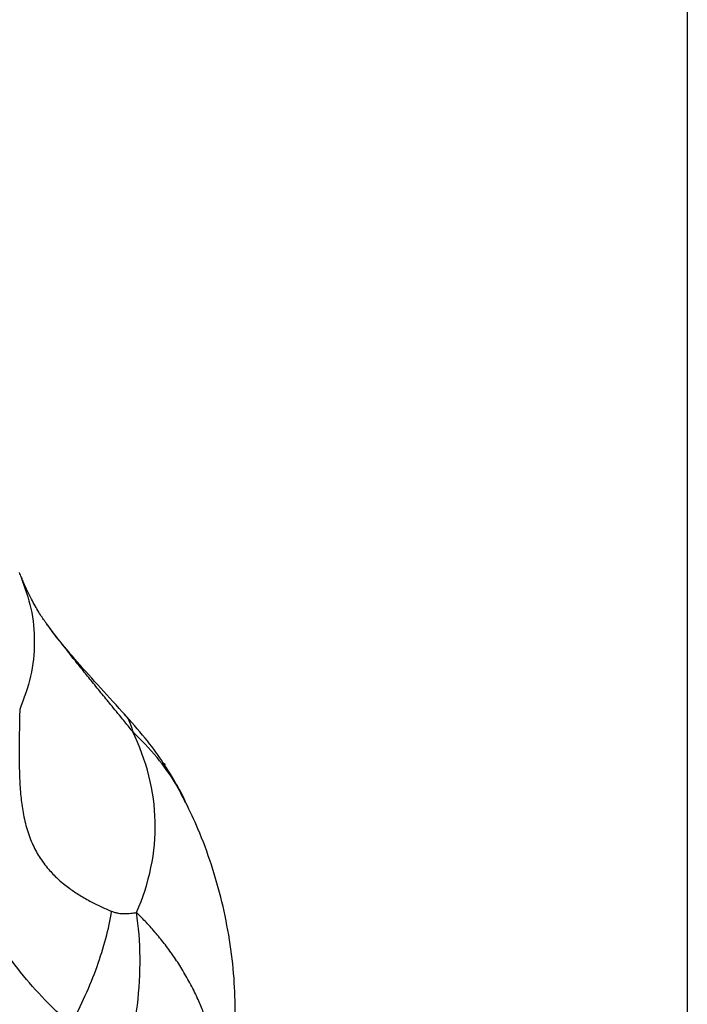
# Model space of a CAD drawing. Header units: millimetres. Extents: x 13 to 546, y 13 to 419.
# Tile 20 of 23: x 512 to 546, y 229 to 280. Entities that reach past the tile are written whole.
import ezdxf

# ---------------------------------------------------------------- set-up
doc = ezdxf.new("R2010")
doc.units = ezdxf.units.MM
doc.header["$LTSCALE"] = 2
doc.linetypes.add('SLD-Solid', pattern=[0])
doc.layers.add('TEXT', color=140, linetype='SLD-Solid', lineweight=25)

msp = doc.modelspace()

# ---------------------------------------------------------------- linework, layer by layer
for p, q in [((512.137, 251.184), (512.129, 251.206)), ((519.464, 241.654), (519.298, 241.75)), ((519.375, 241.603), (519.464, 241.654)), ((519.464, 241.491), (519.464, 241.654))]:
    msp.add_line(p, q)
msp.add_arc((488.04, 241.399), 26, 22.1369, 22.7581)
for points, knots in [([(512.112, 251.192), (512.299, 250.67), (512.69, 249.58), (512.831, 247.887), (512.665, 246.149), (512.244, 245.017), (512.033, 244.451)], [0, 0, 0, 0, 0.235049, 0.490033, 0.745017, 1, 1, 1, 1]), ([(513.415, 248.824), (513.386, 248.862), (513.267, 249.022), (513.003, 249.421), (512.626, 250.094), (512.322, 250.693), (512.167, 251.105), (512.137, 251.184)], [0, 0, 0, 0, 0.083836, 0.352253, 0.632827, 0.929093, 1, 1, 1, 1]), ([(517.424, 244.172), (516.579, 245.086), (515.402, 246.359), (514.192, 247.81), (513.68, 248.463), (513.482, 248.731), (513.376, 248.874)], [0, 0, 0, 0, 0.519982, 0.724297, 0.853009, 1, 1, 1, 1]), ([(517.785, 243.35), (517.636, 243.531), (517.29, 243.953), (516.777, 244.582), (516.241, 245.241), (515.748, 245.848), (515.271, 246.439), (514.832, 246.988), (514.426, 247.5), (513.968, 248.088), (513.622, 248.535), (513.43, 248.802), (513.414, 248.824)], [0, 0, 0, 0, 0.09843, 0.229609, 0.341029, 0.455586, 0.558931, 0.661295, 0.754343, 0.838442, 0.986867, 1, 1, 1, 1]), ([(512.033, 244.451), (512.031, 244.298), (512.026, 244.021), (512.015, 243.463), (512, 242.493), (511.999, 241.332), (512.069, 240.164), (512.179, 239.279), (512.364, 238.427), (512.648, 237.624), (513.03, 236.907), (513.478, 236.306), (513.985, 235.786), (514.499, 235.365), (515.051, 234.992), (515.6, 234.674), (516.075, 234.436), (516.444, 234.27), (516.63, 234.19), (516.723, 234.151)], [0, 0, 0, 0, 0.03431, 0.0625, 0.125, 0.25, 0.315414, 0.375, 0.438745, 0.500001, 0.559895, 0.625, 0.683663, 0.75, 0.808045, 0.875, 0.9375, 0.96875, 1, 1, 1, 1]), ([(519.367, 241.71), (519.338, 241.756), (519.062, 242.191), (518.402, 243.071), (517.711, 243.845), (517.338, 244.264)], [0, 0, 0, 0, 0.0515271, 0.4870697, 1, 1, 1, 1]), ([(517.346, 244.229), (517.439, 244.127), (517.651, 243.894), (517.736, 243.546), (517.785, 243.35)], [0, 0, 0, 0, 0.434994, 1, 1, 1, 1]), ([(517.992, 234.089), (518.66, 235.603), (518.982, 237.166), (518.912, 240.289), (518.52, 241.848), (517.785, 243.35)], [0, 0, 0, 0, 0.5, 0.5, 1, 1, 1, 1]), ([(520.5, 239.692), (520.337, 240.023), (519.953, 240.804), (519.05, 242.05), (518.218, 242.905), (517.785, 243.35)], [0, 0, 0, 0, 0.2615748, 0.6153823, 1, 1, 1, 1]), ([(514.642, 228.352), (514.53, 228.454), (514.305, 228.658), (513.861, 229.08), (513.101, 229.843), (512.064, 231.016), (510.928, 232.57), (509.935, 234.285), (509.114, 236.151), (508.464, 238.127), (508.027, 239.826), (507.718, 241.202), (507.573, 241.894), (507.501, 242.24)], [0, 0, 0, 0, 0.031255, 0.062509, 0.125015, 0.250007, 0.374984, 0.499972, 0.624969, 0.749975, 0.874981, 0.93749, 1, 1, 1, 1]), ([(520.489, 239.76), (520.432, 239.879), (520.315, 240.125), (520.087, 240.542), (519.8, 241.048), (519.557, 241.419), (519.419, 241.629)], [0, 0, 0, 0, 0.180425, 0.37252, 0.645208, 1, 1, 1, 1]), ([(523.035, 228.888), (523.023, 229.504), (522.999, 230.781), (522.763, 232.703), (522.379, 234.639), (521.835, 236.531), (521.219, 238.225), (520.723, 239.255), (520.511, 239.697)], [0, 0, 0, 0, 0.164783, 0.341408, 0.517312, 0.692855, 0.868417, 1, 1, 1, 1]), ([(514.642, 228.352), (515.176, 229.341), (515.627, 230.345), (516.329, 232.302), (516.579, 233.256), (516.723, 234.151)], [0, 0, 0, 0, 0.5, 0.5, 1, 1, 1, 1]), ([(516.723, 234.151), (516.752, 234.14), (516.809, 234.118), (516.924, 234.082), (517.12, 234.043), (517.39, 234.024), (517.647, 234.039), (517.846, 234.064), (517.943, 234.081), (517.992, 234.089)], [0, 0, 0, 0, 0.062525, 0.125009, 0.25004, 0.499979, 0.749974, 0.874985, 1, 1, 1, 1]), ([(516.831, 224.456), (517.127, 225.244), (517.379, 226.056), (517.786, 227.699), (517.939, 228.529), (518.137, 230.177), (518.183, 230.994), (518.166, 232.583), (518.104, 233.354), (517.992, 234.089)], [0, 0, 0, 0, 0.25, 0.25, 0.5, 0.5, 0.75, 0.75, 1, 1, 1, 1]), ([(522.228, 224.555), (522.227, 224.671), (522.225, 224.904), (522.209, 225.253), (522.184, 225.601), (522.149, 225.948), (522.104, 226.294), (522.05, 226.639), (521.986, 226.981), (521.913, 227.322), (521.83, 227.661), (521.737, 227.998), (521.635, 228.333), (521.524, 228.665), (521.404, 228.994), (521.274, 229.321), (521.072, 229.793), (520.779, 230.398), (520.374, 231.116), (519.939, 231.791), (519.48, 232.425), (519, 233.017), (518.508, 233.571), (518.162, 233.919), (517.992, 234.089)], [0, 0, 0, 0, 0.033652, 0.0672533, 0.100805, 0.1343083, 0.1677645, 0.2011749, 0.2345409, 0.267864, 0.3011459, 0.3343878, 0.3675906, 0.4007553, 0.4338826, 0.466973, 0.5000274, 0.579064, 0.6555632, 0.7295189, 0.8009335, 0.8698145, 0.9361674, 1, 1, 1, 1])]:
    msp.add_open_spline(points, degree=3, knots=knots)
for points in [[(519.298, 241.75), (519.324, 241.701), (519.35, 241.652), (519.375, 241.603)], [(519.375, 241.603), (519.405, 241.566), (519.434, 241.529), (519.464, 241.491)]]:
    msp.add_open_spline(points, degree=3)
at = {"layer": 'TEXT'}
msp.add_line((546.1, 419.1), (546.1, 12.7), dxfattribs=at)

doc.saveas('drawing.dxf')
